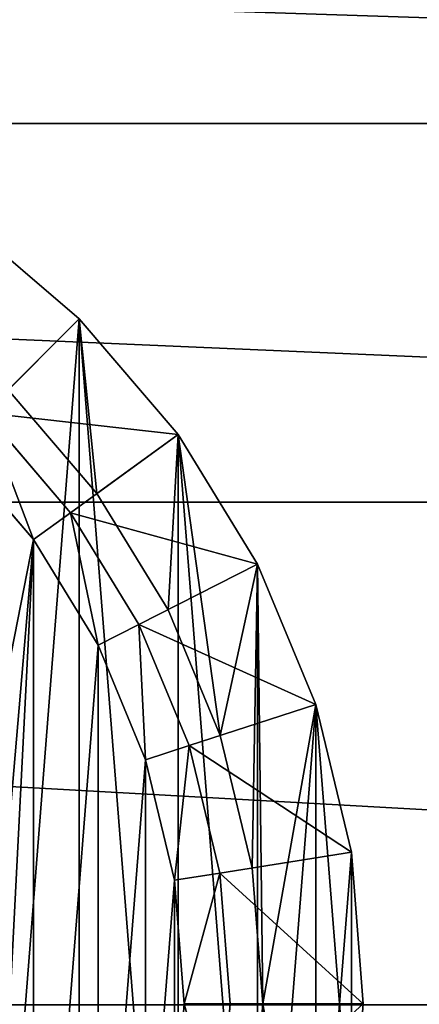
# Model space of a CAD drawing. Header units: centimetres. Extents: x -10.9 to 10.9, y -7.2 to 7.2.
# Tile 29 of 48: x 0.762 to 1.217, y 0.781 to 1.903. Entities that reach past the tile are written whole.
import ezdxf

# ---------------------------------------------------------------- set-up
doc = ezdxf.new("R2010")
doc.units = ezdxf.units.CM
doc.header["$LTSCALE"] = 2.54
doc.layers.get('0').update_dxf_attribs({"true_color": 0xff5454})

# ---------------------------------------------------------------- blocks, each defined once
blk = doc.blocks.new('Komponent#1')
at = {"color": 253, "true_color": 0x999999}
for p, q in [((1.8838, 1.8838, 4.1773), (1.7522, 1.9963, 4.1773)), ((1.8838, 1.8838, 4.1773), (1.7522, 1.9963, 4.1773)), ((1.8838, 1.8838, 4.2773), (1.7522, 1.9963, 4.2773)), ((1.8838, 1.8838, 6.4773), (1.7522, 1.9963, 6.4773)), ((1.8838, 1.8838, 4.2773), (1.7522, 1.9963, 4.2773)), ((1.8838, 1.8838, 6.4773), (1.7522, 1.9963, 6.4773)), ((1.8838, 1.8838, 4.1773), (1.7766, 1.7766, 0.05)), ((1.8838, 1.8838, 4.1773), (1.7766, 1.7766, 0.05)), ((1.9963, 1.7522, 4.1773), (1.8838, 1.8838, 4.1773)), ((1.9963, 1.7522, 4.1773), (1.8838, 1.8838, 4.1773)), ((1.9963, 1.7522, 4.2773), (1.8838, 1.8838, 4.2773)), ((1.9963, 1.7522, 6.4773), (1.8838, 1.8838, 6.4773)), ((1.9963, 1.7522, 4.2773), (1.8838, 1.8838, 4.2773)), ((1.9963, 1.7522, 6.4773), (1.8838, 1.8838, 6.4773)), ((1.9037, 1.6849, 4.1773), (1.8029, 1.8029, 4.1773)), ((1.9037, 1.6849, 4.1773), (1.8029, 1.8029, 4.1773)), ((1.9037, 1.6849, 4.2773), (1.8029, 1.8029, 4.2773)), ((1.9037, 1.6849, 4.2773), (1.8029, 1.8029, 4.2773)), ((1.8736, 1.663, 0.05), (1.7766, 1.7766, 0.05)), ((1.8736, 1.663, 0.05), (1.7766, 1.7766, 0.05)), ((1.9963, 1.7522, 4.1773), (1.8736, 1.663, 0.05)), ((1.9963, 1.7522, 4.1773), (1.8736, 1.663, 0.05)), ((2.0868, 1.6045, 4.1773), (1.9963, 1.7522, 4.1773)), ((2.0868, 1.6045, 4.1773), (1.9963, 1.7522, 4.1773)), ((2.0868, 1.6045, 4.2773), (1.9963, 1.7522, 4.2773)), ((2.0868, 1.6045, 6.4773), (1.9963, 1.7522, 6.4773)), ((2.0868, 1.6045, 4.2773), (1.9963, 1.7522, 4.2773)), ((2.0868, 1.6045, 6.4773), (1.9963, 1.7522, 6.4773)), ((1.8315, 1.6324), (1.7398, 1.7398)), ((1.8315, 1.6324), (1.7398, 1.7398)), ((1.9848, 1.5525, 4.1773), (1.9037, 1.6849, 4.1773)), ((1.9848, 1.5525, 4.1773), (1.9037, 1.6849, 4.1773)), ((1.9848, 1.5525, 4.2773), (1.9037, 1.6849, 4.2773)), ((1.9848, 1.5525, 4.2773), (1.9037, 1.6849, 4.2773)), ((1.8736, 1.663, 0.05), (1.8315, 1.6324)), ((1.8736, 1.663, 0.05), (1.8315, 1.6324)), ((1.9516, 1.5356, 0.05), (1.8736, 1.663, 0.05)), ((1.9516, 1.5356, 0.05), (1.8736, 1.663, 0.05)), ((1.9053, 1.512), (1.8315, 1.6324)), ((1.9053, 1.512), (1.8315, 1.6324)), ((2.0868, 1.6045, 4.1773), (1.9516, 1.5356, 0.05)), ((2.0868, 1.6045, 4.1773), (1.9516, 1.5356, 0.05)), ((2.153, 1.4445, 4.1773), (2.0868, 1.6045, 4.1773)), ((2.153, 1.4445, 4.1773), (2.0868, 1.6045, 4.1773)), ((2.153, 1.4445, 4.2773), (2.0868, 1.6045, 4.2773)), ((2.153, 1.4445, 6.4773), (2.0868, 1.6045, 6.4773)), ((2.153, 1.4445, 4.2773), (2.0868, 1.6045, 4.2773)), ((2.153, 1.4445, 6.4773), (2.0868, 1.6045, 6.4773)), ((2.0442, 1.4092, 4.1773), (1.9848, 1.5525, 4.1773)), ((2.0442, 1.4092, 4.1773), (1.9848, 1.5525, 4.1773)), ((2.0442, 1.4092, 4.2773), (1.9848, 1.5525, 4.2773)), ((2.0442, 1.4092, 4.2773), (1.9848, 1.5525, 4.2773)), ((1.9053, 1.512), (1.9516, 1.5356, 0.05)), ((1.9053, 1.512), (1.9516, 1.5356, 0.05)), ((2.0088, 1.3977, 0.05), (1.9516, 1.5356, 0.05)), ((2.0088, 1.3977, 0.05), (1.9516, 1.5356, 0.05)), ((1.9593, 1.3816), (1.9053, 1.512)), ((1.9593, 1.3816), (1.9053, 1.512)), ((2.153, 1.4445, 4.1773), (2.0088, 1.3977, 0.05)), ((2.153, 1.4445, 4.1773), (2.0088, 1.3977, 0.05)), ((2.1935, 1.2761, 4.1773), (2.153, 1.4445, 4.1773)), ((2.1935, 1.2761, 4.1773), (2.153, 1.4445, 4.1773)), ((2.1935, 1.2761, 4.2773), (2.153, 1.4445, 4.2773)), ((2.1935, 1.2761, 6.4773), (2.153, 1.4445, 6.4773)), ((2.1935, 1.2761, 4.2773), (2.153, 1.4445, 4.2773)), ((2.1935, 1.2761, 6.4773), (2.153, 1.4445, 6.4773)), ((2.0804, 1.2582, 4.1773), (2.0442, 1.4092, 4.1773)), ((2.0804, 1.2582, 4.1773), (2.0442, 1.4092, 4.1773)), ((2.0804, 1.2582, 4.2773), (2.0442, 1.4092, 4.2773)), ((2.0804, 1.2582, 4.2773), (2.0442, 1.4092, 4.2773)), ((2.0088, 1.3977, 0.05), (1.9593, 1.3816)), ((2.0088, 1.3977, 0.05), (1.9593, 1.3816)), ((2.0436, 1.2524, 0.05), (2.0088, 1.3977, 0.05)), ((2.0436, 1.2524, 0.05), (2.0088, 1.3977, 0.05)), ((1.9923, 1.2443), (1.9593, 1.3816)), ((1.9923, 1.2443), (1.9593, 1.3816)), ((2.1935, 1.2761, 4.1773), (2.0436, 1.2524, 0.05)), ((2.1935, 1.2761, 4.1773), (2.0436, 1.2524, 0.05)), ((2.207, 1.1035, 4.1773), (2.1935, 1.2761, 4.1773)), ((2.207, 1.1035, 4.1773), (2.1935, 1.2761, 4.1773)), ((2.207, 1.1035, 4.2773), (2.1935, 1.2761, 4.2773)), ((2.207, 1.1035, 6.4773), (2.1935, 1.2761, 6.4773)), ((2.207, 1.1035, 4.2773), (2.1935, 1.2761, 4.2773)), ((2.207, 1.1035, 6.4773), (2.1935, 1.2761, 6.4773)), ((2.0926, 1.1035, 4.1773), (2.0804, 1.2582, 4.1773)), ((2.0926, 1.1035, 4.1773), (2.0804, 1.2582, 4.1773)), ((2.0926, 1.1035, 4.2773), (2.0804, 1.2582, 4.2773)), ((2.0926, 1.1035, 4.2773), (2.0804, 1.2582, 4.2773)), ((1.9923, 1.2443), (2.0436, 1.2524, 0.05)), ((1.9923, 1.2443), (2.0436, 1.2524, 0.05)), ((2.0554, 1.1035, 0.05), (2.0436, 1.2524, 0.05)), ((2.0554, 1.1035, 0.05), (2.0436, 1.2524, 0.05)), ((2.0033, 1.1035), (1.9923, 1.2443)), ((2.0033, 1.1035), (1.9923, 1.2443)), ((1.9923, 0.9628), (2.0033, 1.1035)), ((1.9923, 0.9628), (2.0033, 1.1035)), ((2.0554, 1.1035, 0.05), (2.0033, 1.1035)), ((2.0554, 1.1035, 0.05), (2.0033, 1.1035)), ((2.0436, 0.9546, 0.05), (2.0554, 1.1035, 0.05)), ((2.0436, 0.9546, 0.05), (2.0554, 1.1035, 0.05)), ((2.0554, 1.1035, 0.05), (2.207, 1.1035, 4.1773)), ((2.0554, 1.1035, 0.05), (2.207, 1.1035, 4.1773)), ((2.0804, 0.9488, 4.1773), (2.0926, 1.1035, 4.1773)), ((2.0804, 0.9488, 4.1773), (2.0926, 1.1035, 4.1773)), ((2.0804, 0.9488, 4.2773), (2.0926, 1.1035, 4.2773)), ((2.0804, 0.9488, 4.2773), (2.0926, 1.1035, 4.2773)), ((2.1935, 0.9309, 4.1773), (2.207, 1.1035, 4.1773)), ((2.1935, 0.9309, 4.1773), (2.207, 1.1035, 4.1773)), ((2.1935, 0.9309, 4.2773), (2.207, 1.1035, 4.2773)), ((2.1935, 0.9309, 6.4773), (2.207, 1.1035, 6.4773)), ((2.1935, 0.9309, 4.2773), (2.207, 1.1035, 4.2773)), ((2.1935, 0.9309, 6.4773), (2.207, 1.1035, 6.4773))]:
    blk.add_line(p, q, dxfattribs=at)
at = {"color": 0}
for p, q in [((1.8838, 1.8838, 4.2773), (1.8838, 1.8838, 6.4773)), ((1.8838, 1.8838, 4.2773), (1.8838, 1.8838, 6.4773)), ((1.9963, 1.7522, 4.2773), (1.9963, 1.7522, 6.4773)), ((1.9963, 1.7522, 4.2773), (1.9963, 1.7522, 6.4773)), ((1.9037, 1.6849, 4.1773), (1.9037, 1.6849, 4.2773)), ((1.9037, 1.6849, 4.1773), (1.9037, 1.6849, 4.2773)), ((2.0868, 1.6045, 4.2773), (2.0868, 1.6045, 6.4773)), ((2.0868, 1.6045, 4.2773), (2.0868, 1.6045, 6.4773)), ((1.9848, 1.5525, 4.1773), (1.9848, 1.5525, 4.2773)), ((1.9848, 1.5525, 4.1773), (1.9848, 1.5525, 4.2773)), ((2.153, 1.4445, 4.2773), (2.153, 1.4445, 6.4773)), ((2.153, 1.4445, 4.2773), (2.153, 1.4445, 6.4773)), ((2.0442, 1.4092, 4.1773), (2.0442, 1.4092, 4.2773)), ((2.0442, 1.4092, 4.1773), (2.0442, 1.4092, 4.2773)), ((2.1935, 1.2761, 4.2773), (2.1935, 1.2761, 6.4773)), ((2.1935, 1.2761, 4.2773), (2.1935, 1.2761, 6.4773)), ((2.0804, 1.2582, 4.1773), (2.0804, 1.2582, 4.2773)), ((2.0804, 1.2582, 4.1773), (2.0804, 1.2582, 4.2773)), ((2.0926, 1.1035, 4.1773), (2.0926, 1.1035, 4.2773)), ((2.0926, 1.1035, 4.1773), (2.0926, 1.1035, 4.2773)), ((2.207, 1.1035, 4.2773), (2.207, 1.1035, 6.4773)), ((2.207, 1.1035, 4.2773), (2.207, 1.1035, 6.4773))]:
    blk.add_line(p, q, dxfattribs=at)
at = {"color": 253, "true_color": 0x999999}
mesh = blk.add_polyface(dxfattribs=at)
corners = [(0.0136, 0.9309, 4.1773), (0.0136, 1.2761, 4.1773), (0, 1.1035, 4.1773), (0.054, 0.7625, 4.1773), (0.054, 1.4445, 4.1773), (0.1203, 0.6025, 4.1773), (0.1145, 1.1035, 4.1773), (0.1267, 0.9488, 4.1773), (0.2108, 0.4549, 4.1773), (0.1629, 0.7979, 4.1773), (0.2223, 0.6545, 4.1773), (0.3232, 0.3232, 4.1773), (0.3034, 0.5222, 4.1773), (0.4042, 0.4042, 4.1773), (0.4549, 0.2108, 4.1773), (0.5222, 0.3034, 4.1773), (0.6025, 0.1203, 4.1773), (0.6545, 0.2223, 4.1773), (0.7625, 0.054, 4.1773), (0.7979, 0.1629, 4.1773), (0.9309, 0.0136, 4.1773), (0.9488, 0.1267, 4.1773), (1.1035, 0, 4.1773), (1.1035, 0.1145, 4.1773), (1.2761, 0.0136, 4.1773), (1.2582, 0.1267, 4.1773), (1.4092, 0.1629, 4.1773), (1.4445, 0.054, 4.1773), (1.5525, 0.2223, 4.1773), (1.6045, 0.1203, 4.1773), (1.6849, 0.3034, 4.1773), (1.7522, 0.2108, 4.1773), (1.8029, 0.4042, 4.1773), (1.8838, 0.3232, 4.1773), (1.9037, 0.5222, 4.1773), (1.9963, 0.4549, 4.1773), (1.9848, 0.6545, 4.1773), (2.0442, 0.7979, 4.1773), (2.0868, 0.6025, 4.1773), (2.0804, 0.9488, 4.1773), (2.0926, 1.1035, 4.1773), (2.153, 0.7625, 4.1773), (0.1203, 1.6045, 4.1773), (0.1267, 1.2582, 4.1773), (0.2108, 1.7522, 4.1773), (0.1629, 1.4092, 4.1773), (0.2223, 1.5525, 4.1773), (0.3232, 1.8838, 4.1773), (0.3034, 1.6849, 4.1773), (0.4042, 1.8029, 4.1773), (0.4549, 1.9963, 4.1773), (0.5222, 1.9037, 4.1773), (0.6025, 2.0868, 4.1773), (0.6545, 1.9848, 4.1773), (0.7625, 2.153, 4.1773), (0.7979, 2.0442, 4.1773), (0.9309, 2.1935, 4.1773), (0.9488, 2.0804, 4.1773), (1.1035, 2.207, 4.1773), (1.1035, 2.0926, 4.1773), (1.2582, 2.0804, 4.1773), (1.2761, 2.1935, 4.1773), (1.4092, 2.0442, 4.1773), (1.4445, 2.153, 4.1773), (1.5525, 1.9848, 4.1773), (1.6045, 2.0868, 4.1773), (1.6849, 1.9037, 4.1773), (1.7522, 1.9963, 4.1773), (1.8029, 1.8029, 4.1773), (1.8838, 1.8838, 4.1773), (1.9037, 1.6849, 4.1773), (1.9963, 1.7522, 4.1773), (1.9848, 1.5525, 4.1773), (2.0442, 1.4092, 4.1773), (2.0868, 1.6045, 4.1773), (2.0804, 1.2582, 4.1773), (2.153, 1.4445, 4.1773), (2.1935, 0.9309, 4.1773), (2.1935, 1.2761, 4.1773), (2.207, 1.1035, 4.1773)]
mesh.append_faces([[corners[k] for k in face] for face in [(0, 1, 2), (78, 77, 79)]], dxfattribs={"vtx0": -1, "color": 253})
mesh.append_faces([[corners[k] for k in face] for face in [(1, 3, 4), (6, 5, 7), (7, 8, 9), (9, 8, 10), (10, 11, 12), (12, 11, 13), (13, 14, 15), (15, 16, 17), (17, 18, 19), (19, 20, 21), (21, 22, 23), (23, 24, 25), (25, 24, 26), (26, 27, 28), (28, 29, 30), (30, 31, 32), (32, 33, 34), (34, 35, 36), (36, 35, 37), (37, 38, 39), (39, 38, 40), (42, 43, 44), (44, 46, 47), (47, 49, 50), (50, 51, 52), (52, 53, 54), (54, 55, 56), (56, 57, 58), (58, 60, 61), (61, 62, 63), (63, 64, 65), (65, 66, 67), (67, 68, 69), (69, 70, 71), (71, 73, 74), (74, 40, 76), (76, 77, 78)]], dxfattribs={"vtx0": -1, "vtx1": -1, "color": 253})
mesh.append_faces([[corners[k] for k in face] for face in [(4, 5, 6), (76, 40, 41)]], dxfattribs={"vtx0": -1, "vtx1": -1, "vtx2": -1, "color": 253})
mesh.append_faces([[corners[k] for k in face] for face in [(1, 0, 3), (4, 3, 5), (7, 5, 8), (10, 8, 11), (13, 11, 14), (15, 14, 16), (17, 16, 18), (19, 18, 20), (21, 20, 22), (23, 22, 24), (26, 24, 27), (28, 27, 29), (30, 29, 31), (32, 31, 33), (34, 33, 35), (37, 35, 38), (40, 38, 41), (6, 42, 4), (42, 6, 43), (44, 43, 45), (44, 45, 46), (47, 46, 48), (47, 48, 49), (50, 49, 51), (52, 51, 53), (54, 53, 55), (56, 55, 57), (58, 57, 59), (58, 59, 60), (61, 60, 62), (63, 62, 64), (65, 64, 66), (67, 66, 68), (69, 68, 70), (71, 70, 72), (71, 72, 73), (74, 73, 75), (74, 75, 40), (76, 41, 77)]], dxfattribs={"vtx0": -1, "vtx2": -1, "color": 253})
mesh = blk.add_polyface(dxfattribs=at)
corners = [(0.0136, 1.2761, 4.2773), (0.0136, 0.9309, 4.2773), (0, 1.1035, 4.2773), (0.054, 1.4445, 4.2773), (0.054, 0.7625, 4.2773), (0.1203, 1.6045, 4.2773), (0.1145, 1.1035, 4.2773), (0.1267, 1.2582, 4.2773), (0.2108, 1.7522, 4.2773), (0.1629, 1.4092, 4.2773), (0.2223, 1.5525, 4.2773), (0.3232, 1.8838, 4.2773), (0.3034, 1.6849, 4.2773), (0.4042, 1.8029, 4.2773), (0.4549, 1.9963, 4.2773), (0.5222, 1.9037, 4.2773), (0.6025, 2.0868, 4.2773), (0.6545, 1.9848, 4.2773), (0.7625, 2.153, 4.2773), (0.7979, 2.0442, 4.2773), (0.9309, 2.1935, 4.2773), (0.9488, 2.0804, 4.2773), (1.1035, 2.207, 4.2773), (1.1035, 2.0926, 4.2773), (1.2761, 2.1935, 4.2773), (1.2582, 2.0804, 4.2773), (1.4092, 2.0442, 4.2773), (1.4445, 2.153, 4.2773), (1.5525, 1.9848, 4.2773), (1.6045, 2.0868, 4.2773), (1.6849, 1.9037, 4.2773), (1.7522, 1.9963, 4.2773), (1.8029, 1.8029, 4.2773), (1.8838, 1.8838, 4.2773), (1.9037, 1.6849, 4.2773), (1.9963, 1.7522, 4.2773), (1.9848, 1.5525, 4.2773), (2.0442, 1.4092, 4.2773), (2.0868, 1.6045, 4.2773), (2.0804, 1.2582, 4.2773), (2.0926, 1.1035, 4.2773), (2.153, 1.4445, 4.2773), (0.1203, 0.6025, 4.2773), (0.1267, 0.9488, 4.2773), (0.2108, 0.4549, 4.2773), (0.1629, 0.7979, 4.2773), (0.2223, 0.6545, 4.2773), (0.3232, 0.3232, 4.2773), (0.3034, 0.5222, 4.2773), (0.4042, 0.4042, 4.2773), (0.4549, 0.2108, 4.2773), (0.5222, 0.3034, 4.2773), (0.6025, 0.1203, 4.2773), (0.6545, 0.2223, 4.2773), (0.7625, 0.054, 4.2773), (0.7979, 0.1629, 4.2773), (0.9309, 0.0136, 4.2773), (0.9488, 0.1267, 4.2773), (1.1035, 0, 4.2773), (1.1035, 0.1145, 4.2773), (1.2582, 0.1267, 4.2773), (1.2761, 0.0136, 4.2773), (1.4092, 0.1629, 4.2773), (1.4445, 0.054, 4.2773), (1.5525, 0.2223, 4.2773), (1.6045, 0.1203, 4.2773), (1.6849, 0.3034, 4.2773), (1.7522, 0.2108, 4.2773), (1.8029, 0.4042, 4.2773), (1.8838, 0.3232, 4.2773), (1.9037, 0.5222, 4.2773), (1.9963, 0.4549, 4.2773), (1.9848, 0.6545, 4.2773), (2.0442, 0.7979, 4.2773), (2.0868, 0.6025, 4.2773), (2.0804, 0.9488, 4.2773), (2.153, 0.7625, 4.2773), (2.1935, 1.2761, 4.2773), (2.1935, 0.9309, 4.2773), (2.207, 1.1035, 4.2773)]
mesh.append_faces([[corners[k] for k in face] for face in [(0, 1, 2), (78, 77, 79)]], dxfattribs={"vtx0": -1, "color": 253})
mesh.append_faces([[corners[k] for k in face] for face in [(1, 3, 4), (6, 5, 7), (7, 8, 9), (9, 8, 10), (10, 11, 12), (12, 11, 13), (13, 14, 15), (15, 16, 17), (17, 18, 19), (19, 20, 21), (21, 22, 23), (23, 24, 25), (25, 24, 26), (26, 27, 28), (28, 29, 30), (30, 31, 32), (32, 33, 34), (34, 35, 36), (36, 35, 37), (37, 38, 39), (39, 38, 40), (42, 43, 44), (44, 46, 47), (47, 49, 50), (50, 51, 52), (52, 53, 54), (54, 55, 56), (56, 57, 58), (58, 60, 61), (61, 62, 63), (63, 64, 65), (65, 66, 67), (67, 68, 69), (69, 70, 71), (71, 73, 74), (74, 40, 76), (76, 77, 78)]], dxfattribs={"vtx0": -1, "vtx1": -1, "color": 253})
mesh.append_faces([[corners[k] for k in face] for face in [(4, 5, 6), (76, 40, 41)]], dxfattribs={"vtx0": -1, "vtx1": -1, "vtx2": -1, "color": 253})
mesh.append_faces([[corners[k] for k in face] for face in [(1, 0, 3), (4, 3, 5), (7, 5, 8), (10, 8, 11), (13, 11, 14), (15, 14, 16), (17, 16, 18), (19, 18, 20), (21, 20, 22), (23, 22, 24), (26, 24, 27), (28, 27, 29), (30, 29, 31), (32, 31, 33), (34, 33, 35), (37, 35, 38), (40, 38, 41), (6, 42, 4), (42, 6, 43), (44, 43, 45), (44, 45, 46), (47, 46, 48), (47, 48, 49), (50, 49, 51), (52, 51, 53), (54, 53, 55), (56, 55, 57), (58, 57, 59), (58, 59, 60), (61, 60, 62), (63, 62, 64), (65, 64, 66), (67, 66, 68), (69, 68, 70), (71, 70, 72), (71, 72, 73), (74, 73, 75), (74, 75, 40), (76, 41, 77)]], dxfattribs={"vtx0": -1, "vtx2": -1, "color": 253})
mesh = blk.add_polyface(dxfattribs=at)
corners = [(0.0136, 0.9309, 6.4773), (0.0136, 1.2761, 6.4773), (0, 1.1035, 6.4773), (0.054, 0.7625, 6.4773), (0.054, 1.4445, 6.4773), (0.1203, 0.6025, 6.4773), (0.1203, 1.6045, 6.4773), (0.2108, 0.4549, 6.4773), (0.2108, 1.7522, 6.4773), (0.3232, 0.3232, 6.4773), (0.3232, 1.8838, 6.4773), (0.4549, 1.9963, 6.4773), (0.4549, 0.2108, 6.4773), (0.6025, 2.0868, 6.4773), (0.6025, 0.1203, 6.4773), (0.7625, 0.054, 6.4773), (0.7625, 2.153, 6.4773), (0.9309, 0.0136, 6.4773), (0.9309, 2.1935, 6.4773), (1.1035, 2.207, 6.4773), (1.1035, 0, 6.4773), (1.2761, 0.0136, 6.4773), (1.2761, 2.1935, 6.4773), (1.4445, 2.153, 6.4773), (1.4445, 0.054, 6.4773), (1.6045, 0.1203, 6.4773), (1.6045, 2.0868, 6.4773), (1.7522, 1.9963, 6.4773), (1.7522, 0.2108, 6.4773), (1.8838, 1.8838, 6.4773), (1.8838, 0.3232, 6.4773), (1.9963, 0.4549, 6.4773), (1.9963, 1.7522, 6.4773), (2.0868, 0.6025, 6.4773), (2.0868, 1.6045, 6.4773), (2.153, 1.4445, 6.4773), (2.153, 0.7625, 6.4773), (2.1935, 1.2761, 6.4773), (2.1935, 0.9309, 6.4773), (2.207, 1.1035, 6.4773)]
mesh.append_faces([[corners[k] for k in face] for face in [(0, 1, 2), (37, 38, 39)]], dxfattribs={"vtx0": -1, "color": 253})
mesh.append_faces([[corners[k] for k in face] for face in [(1, 3, 4), (4, 5, 6), (6, 7, 8), (8, 9, 10), (10, 9, 11), (11, 12, 13), (13, 15, 16), (16, 17, 18), (18, 17, 19), (19, 21, 22), (22, 21, 23), (23, 25, 26), (26, 25, 27), (27, 28, 29), (29, 31, 32), (32, 33, 34), (34, 33, 35), (35, 36, 37)]], dxfattribs={"vtx0": -1, "vtx1": -1, "color": 253})
mesh.append_faces([[corners[k] for k in face] for face in [(1, 0, 3), (4, 3, 5), (6, 5, 7), (8, 7, 9), (11, 9, 12), (13, 12, 14), (13, 14, 15), (16, 15, 17), (19, 17, 20), (19, 20, 21), (23, 21, 24), (23, 24, 25), (27, 25, 28), (29, 28, 30), (29, 30, 31), (32, 31, 33), (35, 33, 36), (37, 36, 38)]], dxfattribs={"vtx0": -1, "vtx2": -1, "color": 253})
mesh = blk.add_polyface(dxfattribs=at)
corners = [(0.2148, 1.2443), (0.2148, 0.9628), (0.2037, 1.1035), (0.2477, 1.3816), (0.2477, 0.8255), (0.3018, 1.512), (0.3018, 0.695), (0.3756, 1.6324), (0.3756, 0.5746), (0.4025, 1.1035), (0.4112, 1.2132), (0.4673, 1.7398), (0.4368, 1.3201), (0.4789, 1.4218), (0.5746, 1.8315), (0.5364, 1.5155), (0.6078, 1.5992), (0.695, 1.9053), (0.6915, 1.6706), (0.7853, 1.7281), (0.8255, 1.9593), (0.8869, 1.7702), (0.9628, 1.9923), (0.9939, 1.7959), (1.1035, 2.0033), (1.1035, 1.8045), (1.2443, 1.9923), (1.2132, 1.7959), (1.3201, 1.7702), (1.3816, 1.9593), (1.4218, 1.7281), (1.512, 1.9053), (1.5155, 1.6706), (1.6324, 1.8315), (1.5992, 1.5992), (1.6706, 1.5155), (1.7398, 1.7398), (1.7281, 1.4218), (1.7702, 1.3201), (1.8315, 1.6324), (1.7959, 1.2132), (1.8045, 1.1035), (0.4112, 0.9939), (0.4673, 0.4673), (0.4368, 0.8869), (0.4789, 0.7853), (0.5746, 0.3756), (0.5364, 0.6915), (0.6078, 0.6078), (0.695, 0.3018), (0.6915, 0.5364), (0.7853, 0.4789), (0.8255, 0.2477), (0.8869, 0.4368), (0.9628, 0.2148), (0.9939, 0.4112), (1.1035, 0.2037), (1.1035, 0.4025), (1.2132, 0.4112), (1.2443, 0.2148), (1.3201, 0.4368), (1.3816, 0.2477), (1.4218, 0.4789), (1.512, 0.3018), (1.5155, 0.5364), (1.6324, 0.3756), (1.5992, 0.6078), (1.6706, 0.6915), (1.7398, 0.4673), (1.7281, 0.7853), (1.7702, 0.8869), (1.8315, 0.5746), (1.7959, 0.9939), (1.9053, 1.512), (1.9053, 0.695), (1.9593, 1.3816), (1.9593, 0.8255), (1.9923, 1.2443), (1.9923, 0.9628), (2.0033, 1.1035)]
mesh.append_faces([[corners[k] for k in face] for face in [(0, 1, 2), (78, 77, 79)]], dxfattribs={"vtx0": -1, "color": 253})
mesh.append_faces([[corners[k] for k in face] for face in [(1, 3, 4), (4, 5, 6), (6, 7, 8), (9, 7, 10), (10, 11, 12), (12, 11, 13), (13, 14, 15), (15, 14, 16), (16, 17, 18), (18, 17, 19), (19, 20, 21), (21, 22, 23), (23, 24, 25), (25, 26, 27), (27, 26, 28), (28, 29, 30), (30, 31, 32), (32, 33, 34), (34, 33, 35), (35, 36, 37), (37, 36, 38), (38, 39, 40), (40, 39, 41), (8, 42, 43), (42, 8, 9), (43, 45, 46), (46, 48, 49), (49, 51, 52), (52, 53, 54), (54, 55, 56), (56, 58, 59), (59, 60, 61), (61, 62, 63), (63, 64, 65), (65, 67, 68), (68, 70, 71), (71, 73, 74), (74, 75, 76), (76, 77, 78)]], dxfattribs={"vtx0": -1, "vtx1": -1, "color": 253})
mesh.append_faces([[corners[k] for k in face] for face in [(8, 7, 9), (71, 41, 39)]], dxfattribs={"vtx0": -1, "vtx1": -1, "vtx2": -1, "color": 253})
mesh.append_faces([[corners[k] for k in face] for face in [(1, 0, 3), (4, 3, 5), (6, 5, 7), (10, 7, 11), (13, 11, 14), (16, 14, 17), (19, 17, 20), (21, 20, 22), (23, 22, 24), (25, 24, 26), (28, 26, 29), (30, 29, 31), (32, 31, 33), (35, 33, 36), (38, 36, 39), (43, 42, 44), (43, 44, 45), (46, 45, 47), (46, 47, 48), (49, 48, 50), (49, 50, 51), (52, 51, 53), (54, 53, 55), (56, 55, 57), (56, 57, 58), (59, 58, 60), (61, 60, 62), (63, 62, 64), (65, 64, 66), (65, 66, 67), (68, 67, 69), (68, 69, 70), (71, 70, 72), (71, 72, 41), (71, 39, 73), (74, 73, 75), (76, 75, 77)]], dxfattribs={"vtx0": -1, "vtx2": -1, "color": 253})
mesh = blk.add_polyface(dxfattribs=at)
corners = [(1.7522, 1.9963, 4.1773), (1.7766, 1.7766, 0.05), (1.663, 1.8736, 0.05), (1.8838, 1.8838, 4.1773)]
mesh.append_faces([[corners[k] for k in face] for face in [(0, 1, 2), (1, 0, 3)]], dxfattribs={"vtx0": -1, "color": 253})
mesh = blk.add_polyface(dxfattribs=at)
corners = [(1.7522, 1.9963, 6.4773), (1.8838, 1.8838, 4.2773), (1.7522, 1.9963, 4.2773), (1.8838, 1.8838, 6.4773)]
mesh.append_faces([[corners[k] for k in face] for face in [(0, 1, 2), (1, 0, 3)]], dxfattribs={"vtx0": -1, "color": 253})
mesh = blk.add_polyface(dxfattribs=at)
corners = [(1.7766, 1.7766, 0.05), (1.9963, 1.7522, 4.1773), (1.8736, 1.663, 0.05), (1.8838, 1.8838, 4.1773)]
mesh.append_faces([[corners[k] for k in face] for face in [(0, 1, 2), (1, 0, 3)]], dxfattribs={"vtx0": -1, "color": 253})
mesh = blk.add_polyface(dxfattribs=at)
corners = [(1.8838, 1.8838, 4.2773), (1.9963, 1.7522, 6.4773), (1.9963, 1.7522, 4.2773), (1.8838, 1.8838, 6.4773)]
mesh.append_faces([[corners[k] for k in face] for face in [(0, 1, 2), (1, 0, 3)]], dxfattribs={"vtx0": -1, "color": 253})
mesh = blk.add_polyface(dxfattribs=at)
corners = [(1.8029, 1.8029, 4.1773), (1.9037, 1.6849, 4.2773), (1.9037, 1.6849, 4.1773), (1.8029, 1.8029, 4.2773)]
mesh.append_faces([[corners[k] for k in face] for face in [(0, 1, 2), (1, 0, 3)]], dxfattribs={"vtx0": -1, "color": 253})
mesh = blk.add_polyface(dxfattribs=at)
corners = [(1.7766, 1.7766, 0.05), (1.8315, 1.6324), (1.7398, 1.7398), (1.8736, 1.663, 0.05)]
mesh.append_faces([[corners[k] for k in face] for face in [(0, 1, 2), (1, 0, 3)]], dxfattribs={"vtx0": -1, "color": 253})
mesh = blk.add_polyface(dxfattribs=at)
corners = [(1.8736, 1.663, 0.05), (2.0868, 1.6045, 4.1773), (1.9516, 1.5356, 0.05), (1.9963, 1.7522, 4.1773)]
mesh.append_faces([[corners[k] for k in face] for face in [(0, 1, 2), (1, 0, 3)]], dxfattribs={"vtx0": -1, "color": 253})
mesh = blk.add_polyface(dxfattribs=at)
corners = [(1.9963, 1.7522, 4.2773), (2.0868, 1.6045, 6.4773), (2.0868, 1.6045, 4.2773), (1.9963, 1.7522, 6.4773)]
mesh.append_faces([[corners[k] for k in face] for face in [(0, 1, 2), (1, 0, 3)]], dxfattribs={"vtx0": -1, "color": 253})
mesh = blk.add_polyface(dxfattribs=at)
corners = [(1.9037, 1.6849, 4.1773), (1.9848, 1.5525, 4.2773), (1.9848, 1.5525, 4.1773), (1.9037, 1.6849, 4.2773)]
mesh.append_faces([[corners[k] for k in face] for face in [(0, 1, 2), (1, 0, 3)]], dxfattribs={"vtx0": -1, "color": 253})
mesh = blk.add_polyface(dxfattribs=at)
corners = [(1.8736, 1.663, 0.05), (1.9053, 1.512), (1.8315, 1.6324), (1.9516, 1.5356, 0.05)]
mesh.append_faces([[corners[k] for k in face] for face in [(0, 1, 2), (1, 0, 3)]], dxfattribs={"vtx0": -1, "color": 253})
mesh = blk.add_polyface(dxfattribs=at)
corners = [(1.9516, 1.5356, 0.05), (2.153, 1.4445, 4.1773), (2.0088, 1.3977, 0.05), (2.0868, 1.6045, 4.1773)]
mesh.append_faces([[corners[k] for k in face] for face in [(0, 1, 2), (1, 0, 3)]], dxfattribs={"vtx0": -1, "color": 253})
mesh = blk.add_polyface(dxfattribs=at)
corners = [(2.0868, 1.6045, 4.2773), (2.153, 1.4445, 6.4773), (2.153, 1.4445, 4.2773), (2.0868, 1.6045, 6.4773)]
mesh.append_faces([[corners[k] for k in face] for face in [(0, 1, 2), (1, 0, 3)]], dxfattribs={"vtx0": -1, "color": 253})
mesh = blk.add_polyface(dxfattribs=at)
corners = [(1.9848, 1.5525, 4.1773), (2.0442, 1.4092, 4.2773), (2.0442, 1.4092, 4.1773), (1.9848, 1.5525, 4.2773)]
mesh.append_faces([[corners[k] for k in face] for face in [(0, 1, 2), (1, 0, 3)]], dxfattribs={"vtx0": -1, "color": 253})
mesh = blk.add_polyface(dxfattribs=at)
corners = [(1.9516, 1.5356, 0.05), (1.9593, 1.3816), (1.9053, 1.512), (2.0088, 1.3977, 0.05)]
mesh.append_faces([[corners[k] for k in face] for face in [(0, 1, 2), (1, 0, 3)]], dxfattribs={"vtx0": -1, "color": 253})
mesh = blk.add_polyface(dxfattribs=at)
corners = [(2.0088, 1.3977, 0.05), (2.1935, 1.2761, 4.1773), (2.0436, 1.2524, 0.05), (2.153, 1.4445, 4.1773)]
mesh.append_faces([[corners[k] for k in face] for face in [(0, 1, 2), (1, 0, 3)]], dxfattribs={"vtx0": -1, "color": 253})
mesh = blk.add_polyface(dxfattribs=at)
corners = [(2.153, 1.4445, 4.2773), (2.1935, 1.2761, 6.4773), (2.1935, 1.2761, 4.2773), (2.153, 1.4445, 6.4773)]
mesh.append_faces([[corners[k] for k in face] for face in [(0, 1, 2), (1, 0, 3)]], dxfattribs={"vtx0": -1, "color": 253})
mesh = blk.add_polyface(dxfattribs=at)
corners = [(2.0442, 1.4092, 4.1773), (2.0804, 1.2582, 4.2773), (2.0804, 1.2582, 4.1773), (2.0442, 1.4092, 4.2773)]
mesh.append_faces([[corners[k] for k in face] for face in [(0, 1, 2), (1, 0, 3)]], dxfattribs={"vtx0": -1, "color": 253})
mesh = blk.add_polyface(dxfattribs=at)
corners = [(2.0088, 1.3977, 0.05), (1.9923, 1.2443), (1.9593, 1.3816), (2.0436, 1.2524, 0.05)]
mesh.append_faces([[corners[k] for k in face] for face in [(0, 1, 2), (1, 0, 3)]], dxfattribs={"vtx0": -1, "color": 253})
mesh = blk.add_polyface(dxfattribs=at)
corners = [(2.0436, 1.2524, 0.05), (2.207, 1.1035, 4.1773), (2.0554, 1.1035, 0.05), (2.1935, 1.2761, 4.1773)]
mesh.append_faces([[corners[k] for k in face] for face in [(0, 1, 2), (1, 0, 3)]], dxfattribs={"vtx0": -1, "color": 253})
mesh = blk.add_polyface(dxfattribs=at)
corners = [(2.1935, 1.2761, 4.2773), (2.207, 1.1035, 6.4773), (2.207, 1.1035, 4.2773), (2.1935, 1.2761, 6.4773)]
mesh.append_faces([[corners[k] for k in face] for face in [(0, 1, 2), (1, 0, 3)]], dxfattribs={"vtx0": -1, "color": 253})
mesh = blk.add_polyface(dxfattribs=at)
corners = [(2.0804, 1.2582, 4.1773), (2.0926, 1.1035, 4.2773), (2.0926, 1.1035, 4.1773), (2.0804, 1.2582, 4.2773)]
mesh.append_faces([[corners[k] for k in face] for face in [(0, 1, 2), (1, 0, 3)]], dxfattribs={"vtx0": -1, "color": 253})
mesh = blk.add_polyface(dxfattribs=at)
corners = [(2.0436, 1.2524, 0.05), (2.0033, 1.1035), (1.9923, 1.2443), (2.0554, 1.1035, 0.05)]
mesh.append_faces([[corners[k] for k in face] for face in [(0, 1, 2), (1, 0, 3)]], dxfattribs={"vtx0": -1, "color": 253})
mesh = blk.add_polyface(dxfattribs=at)
corners = [(2.0033, 1.1035), (2.0436, 0.9546, 0.05), (1.9923, 0.9628), (2.0554, 1.1035, 0.05)]
mesh.append_faces([[corners[k] for k in face] for face in [(0, 1, 2), (1, 0, 3)]], dxfattribs={"vtx0": -1, "color": 253})
mesh = blk.add_polyface(dxfattribs=at)
corners = [(2.0436, 0.9546, 0.05), (2.207, 1.1035, 4.1773), (2.1935, 0.9309, 4.1773), (2.0554, 1.1035, 0.05)]
mesh.append_faces([[corners[k] for k in face] for face in [(0, 1, 2), (1, 0, 3)]], dxfattribs={"vtx0": -1, "color": 253})
mesh = blk.add_polyface(dxfattribs=at)
corners = [(2.0926, 1.1035, 4.1773), (2.0804, 0.9488, 4.2773), (2.0804, 0.9488, 4.1773), (2.0926, 1.1035, 4.2773)]
mesh.append_faces([[corners[k] for k in face] for face in [(0, 1, 2), (1, 0, 3)]], dxfattribs={"vtx0": -1, "color": 253})
mesh = blk.add_polyface(dxfattribs=at)
corners = [(2.207, 1.1035, 4.2773), (2.1935, 0.9309, 6.4773), (2.1935, 0.9309, 4.2773), (2.207, 1.1035, 6.4773)]
mesh.append_faces([[corners[k] for k in face] for face in [(0, 1, 2), (1, 0, 3)]], dxfattribs={"vtx0": -1, "color": 253})
blk = doc.blocks.new('Grupuj#7')
at = {"color": 0}
for p, q in [((15.2481, 2.7515, 1.4866), (5.3899, 2.7515, 1.4866)), ((15.2481, 2.7515, 1.4866), (5.3899, 2.7515, 1.4866)), ((15.2481, 2.7515, 4.1515), (5.3899, 2.7515, 4.1515)), ((15.2481, 2.7515, 4.1515), (5.3899, 2.7515, 4.1515)), ((15.3656, 2.3202, 1.1613), (5.2725, 2.3202, 1.1613)), ((15.3656, 2.3202, 1.1613), (5.2725, 2.3202, 1.1613)), ((15.3656, 2.3202, 4.4767), (5.2725, 2.3202, 4.4767)), ((15.3656, 2.3202, 4.4767), (5.2725, 2.3202, 4.4767))]:
    blk.add_line(p, q, dxfattribs=at)
at = {"color": 253, "true_color": 0x999999}
mesh = blk.add_polyface(dxfattribs=at)
corners = [(5.4766, 3.0698, 1.7865), (15.2481, 2.7515, 1.4866), (5.3899, 2.7515, 1.4866), (15.1615, 3.0698, 1.7865)]
mesh.append_faces([[corners[k] for k in face] for face in [(0, 1, 2), (1, 0, 3)]], dxfattribs={"vtx0": -1, "color": 253})
mesh = blk.add_polyface(dxfattribs=at)
corners = [(15.2481, 2.7515, 4.1515), (5.4766, 3.0698, 3.8515), (5.3899, 2.7515, 4.1515), (15.1615, 3.0698, 3.8515)]
mesh.append_faces([[corners[k] for k in face] for face in [(0, 1, 2), (1, 0, 3)]], dxfattribs={"vtx0": -1, "color": 253})
mesh = blk.add_polyface(dxfattribs=at)
corners = [(5.3899, 2.7515, 1.4866), (15.3656, 2.3202, 1.1613), (5.2725, 2.3202, 1.1613), (15.2481, 2.7515, 1.4866)]
mesh.append_faces([[corners[k] for k in face] for face in [(0, 1, 2), (1, 0, 3)]], dxfattribs={"vtx0": -1, "color": 253})
mesh = blk.add_polyface(dxfattribs=at)
corners = [(15.3656, 2.3202, 4.4767), (5.3899, 2.7515, 4.1515), (5.2725, 2.3202, 4.4767), (15.2481, 2.7515, 4.1515)]
mesh.append_faces([[corners[k] for k in face] for face in [(0, 1, 2), (1, 0, 3)]], dxfattribs={"vtx0": -1, "color": 253})
mesh = blk.add_polyface(dxfattribs=at)
corners = [(5.2725, 2.3202, 1.1613), (15.5217, 1.7475, 0.805), (5.1164, 1.7475, 0.805), (15.3656, 2.3202, 1.1613)]
mesh.append_faces([[corners[k] for k in face] for face in [(0, 1, 2), (1, 0, 3)]], dxfattribs={"vtx0": -1, "color": 253})
mesh = blk.add_polyface(dxfattribs=at)
corners = [(15.5217, 1.7475, 4.8331), (5.2725, 2.3202, 4.4767), (5.1164, 1.7475, 4.8331), (15.3656, 2.3202, 4.4767)]
mesh.append_faces([[corners[k] for k in face] for face in [(0, 1, 2), (1, 0, 3)]], dxfattribs={"vtx0": -1, "color": 253})
blk = doc.blocks.new('Oltens Vernal bateria prysznicowa _cienna chrom 33004100')
at = {"color": 0}
for name, p in [('Grupuj#7', (0.581, 6.1889, 4.8482)), ('Komponent#1', (9.8465, 6.8341, 0.1104))]:
    blk.add_blockref(name, p, dxfattribs=at)

msp = doc.modelspace()

# ---------------------------------------------------------------- block references
at = {"color": 0}
msp.add_blockref('Oltens Vernal bateria prysznicowa _cienna chrom 33004100', (-10.9, -7.1562, -5.0657), dxfattribs=at)

doc.saveas('drawing.dxf')
